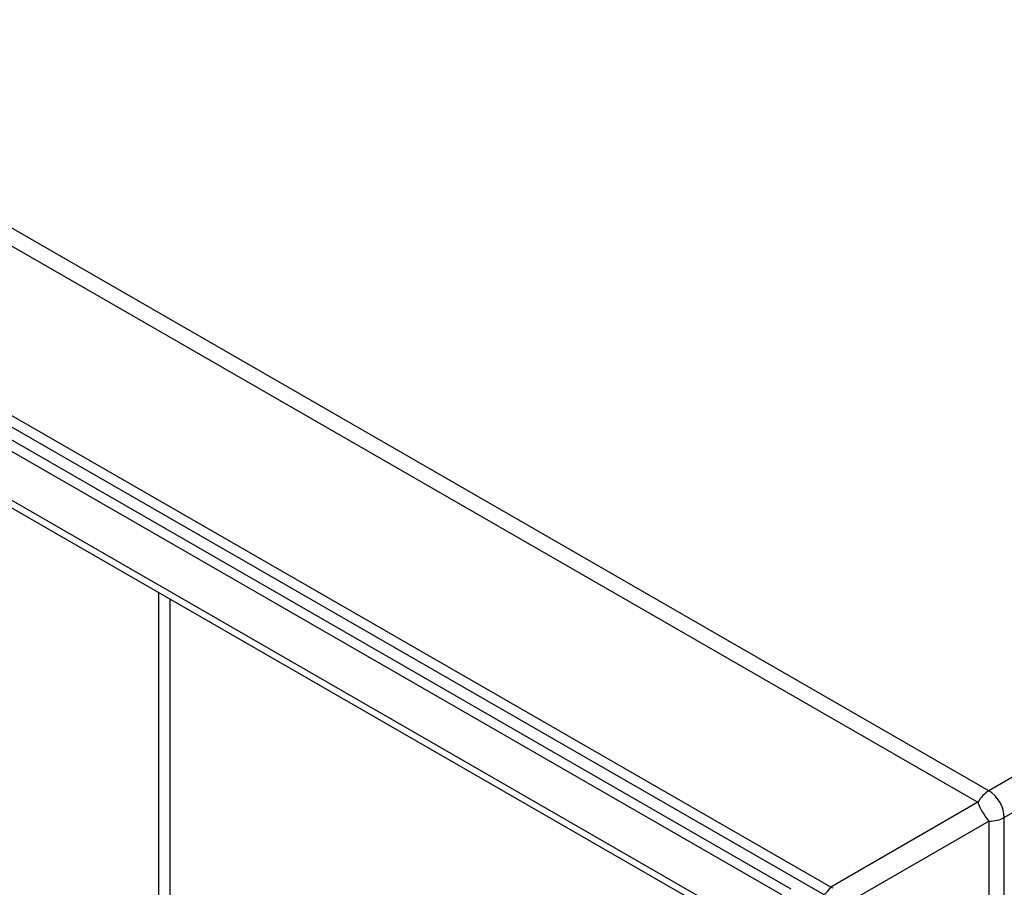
# Model space of a CAD drawing. Header units: inches. Extents: x 5.3 to 73.2, y 7.6 to 48.4.
# Tile 39 of 41: x 65.6 to 69.4, y 32.2 to 35.5. Entities that reach past the tile are written whole.
import ezdxf

# ---------------------------------------------------------------- set-up
doc = ezdxf.new("R2010")
doc.units = ezdxf.units.IN
doc.header["$MEASUREMENT"] = 0
doc.layers.add('Visible Edges(ANSI)', color=7, linetype='Continuous', lineweight=25)
doc.layers.add('Visible Tangent Edges(ANSI)', color=7, linetype='Continuous', lineweight=25)

msp = doc.modelspace()

# ---------------------------------------------------------------- linework, layer by layer
at = {"layer": 'Visible Edges(ANSI)'}
for p, q in [((68.5322, 32.1698), (61.9355, 35.9685)), ((61.898, 35.9469), (68.4947, 32.1482)), ((68.4026, 31.9839), (62.0251, 35.6564))]:
    msp.add_line(p, q, dxfattribs=at)
at = {"layer": 'Visible Tangent Edges(ANSI)'}
for p, q in [((69.2911, 32.5475), (62.3388, 36.5511)), ((62.2968, 36.5068), (69.2491, 32.5032)), ((68.6837, 32.1764), (62.2968, 35.8543)), ((62.2703, 35.8264), (68.6572, 32.1484)), ((68.4427, 31.9893), (61.95, 35.7282)), ((73.0763, 34.7273), (69.2911, 32.5475)), ((69.3505, 32.4446), (73.1357, 34.6244)), ((66.1021, 33.3086), (66.1021, 25.7314)), ((66.146, 25.7314), (66.146, 33.2834)), ((69.2491, 32.5032), (68.6837, 32.1764)), ((68.7257, 32.1036), (69.2911, 32.4305)), ((69.2911, 32.4305), (69.2911, 19.4871)), ((69.3505, 19.5012), (69.3505, 32.4446))]:
    msp.add_line(p, q, dxfattribs=at)
for centre, major_axis, ratio, start_param, end_param in [((69.2911, 32.4788), (-0.0419, -0.0728), 0.578093, 3.925057, 4.710455), ((69.2911, 32.4788), (0.0419, -0.0728), 0.578093, 0.787332, 2.358128), ((69.2911, 32.4788), (0.042, -0.0727), 0.332474, 4.187117, 5.234315), ((69.2911, 32.4788), (0.084, 0), 0.575862, 4.712389, 5.497787), ((68.6572, 32.1917), (0.0264, 0.0459), 0.578093, 3.925057, 4.710455), ((68.8627, 32.2312), (-0.2065, -0.0373), 0.227008, 0.482585, 0.557751)]:
    msp.add_ellipse(centre, major_axis=major_axis, ratio=ratio, start_param=start_param, end_param=end_param, dxfattribs=at)

doc.saveas('drawing.dxf')
